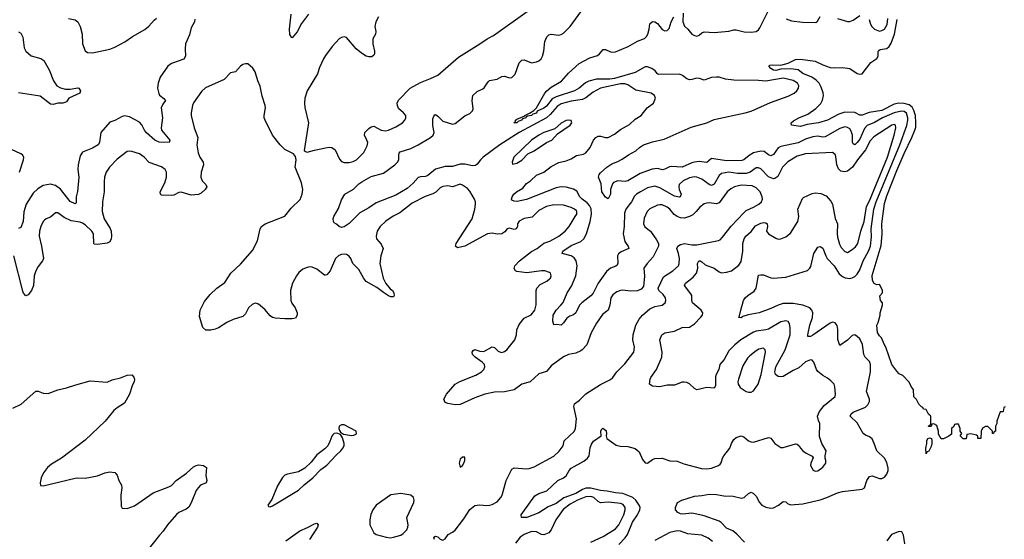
# Model space of a CAD drawing. Header units: inches. Extents: x 1603819 to 1745079, y 385938 to 533966.
# Tile 103 of 256: x 1637520 to 1645503, y 432912 to 437126. Entities that reach past the tile are written whole.
import ezdxf

# ---------------------------------------------------------------- set-up
doc = ezdxf.new("R2010")
doc.units = ezdxf.units.IN
doc.header["$MEASUREMENT"] = 0
doc.layers.add('B6433', color=7, linetype='Continuous')
doc.layers.add('B6443', color=7, linetype='Continuous')

msp = doc.modelspace()

# ---------------------------------------------------------------- linework, layer by layer
at = {"layer": 'B6433', "color": 5}
for points, elevation in [([(1638940.3, 437130), (1638936.4, 437110), (1638910, 437061.2), (1638895.6, 437004.4), (1638864.2, 436930), (1638860.4, 436890), (1638864.9, 436830), (1638850, 436806.6), (1638750.2, 436769.8), (1638720.5, 436750), (1638659, 436661), (1638641.3, 436610), (1638638.4, 436570), (1638646.7, 436526.7), (1638654.2, 436514.2), (1638688.1, 436488.1), (1638702.8, 436470), (1638679.2, 436440.8), (1638667.6, 436410), (1638676.5, 436330), (1638667.2, 436250), (1638670.3, 436230.3), (1638736.3, 436150), (1638731.3, 436130), (1638650, 436134), (1638616.9, 436150), (1638547.5, 436207.5), (1638530.7, 436230), (1638510, 436272.6), (1638490, 436296.4), (1638410, 436338), (1638370, 436345.7), (1638350, 436341.1), (1638291.8, 436308.2), (1638250, 436295.1), (1638177.7, 436210), (1638166.5, 436130), (1638156.4, 436110), (1638110, 436083.1), (1638030, 436051.6), (1638010, 436020.9), (1637992.7, 435950), (1637991.9, 435910), (1637999, 435850), (1637987.7, 435732.3), (1637978.8, 435690), (1637978.5, 435641.5), (1637970, 435632), (1637930, 435651.6), (1637850, 435751.3), (1637810, 435782), (1637770, 435792.8), (1637710, 435782.2), (1637665.7, 435754.3), (1637630, 435719.7), (1637573.4, 435630), (1637552.8, 435567.2), (1637547.8, 435490), (1637530, 435441.3), (1637510, 435433.6)], 360), ([(1637915.6, 437135.6), (1637970, 437125.3), (1637990.3, 437110), (1638011.5, 437070), (1638027.7, 437010), (1638030.3, 436930.3), (1638050, 436874.8), (1638070, 436859.1), (1638110, 436857.1), (1638250, 436886.7), (1638290, 436902.4), (1638373.7, 436946.3), (1638435.1, 436990), (1638533.8, 437046.2), (1638566.9, 437073.1), (1638610, 437122), (1638630, 437138)], 360), ([(1639862.3, 437170), (1639805.7, 437094.3), (1639770, 437026.6), (1639730, 436978), (1639723.1, 436983.1), (1639710, 437006), (1639708.2, 437048.2), (1639721.7, 437170)], 360), ([(1637510, 437026.7), (1637530, 437018), (1637544.2, 436984.2), (1637556.7, 436896.7), (1637570, 436870.5), (1637612, 436832.1), (1637692, 436812.1), (1637714.9, 436794.9), (1637759.4, 436719.4), (1637794, 436630), (1637821.1, 436590), (1637850, 436572.6), (1637890, 436563.9), (1637930, 436561.5), (1637990, 436573), (1637999.1, 436570), (1638012.7, 436550), (1638006.8, 436530), (1637918.8, 436490), (1637898.8, 436461.2), (1637886.8, 436453.2), (1637870, 436448), (1637830, 436449), (1637790, 436438), (1637770, 436440.9), (1637686, 436506), (1637510, 436533)], 340), ([(1640000, 436834.9), (1639982.6, 436810), (1639950, 436739.3), (1639933.6, 436686.4), (1639850.2, 436550), (1639831.7, 436490), (1639828.9, 436450), (1639832.7, 436412.7), (1639860.3, 436290), (1639826.4, 436066.4), (1639836, 436056), (1639851, 436051), (1639911.1, 436068.9), (1640000, 436087)], 380), ([(1640000, 435054.9), (1639990, 435053.6), (1639930, 435102), (1639890, 435120.3), (1639870, 435120.8), (1639850, 435117.8), (1639816.8, 435103.2), (1639784.4, 435075.6), (1639763.6, 435050), (1639731.7, 434990), (1639716.5, 434930), (1639718.3, 434850), (1639726.5, 434826.5), (1639753.7, 434790), (1639768.8, 434750), (1639770, 434728.7), (1639755.4, 434704.6), (1639730, 434700.5), (1639670, 434701.3), (1639590, 434705.6), (1639570, 434711.6), (1639550, 434725.1), (1639510, 434774), (1639470, 434809.6), (1639450, 434822), (1639430, 434826.6), (1639403.9, 434816.1), (1639374.8, 434790), (1639350, 434742), (1639330, 434719), (1639250, 434696), (1639198, 434670), (1639132.4, 434627.6), (1639104.4, 434615.6), (1639070, 434607.6), (1639029.6, 434609.6), (1639004, 434630), (1638978.9, 434718.9), (1638983.6, 434770), (1639018.9, 434841.1), (1639063.5, 434896.5), (1639119.5, 434950), (1639184.4, 434995.6), (1639231.2, 435070), (1639310, 435144.2), (1639407, 435253), (1639448.2, 435331.8), (1639469.7, 435430.3), (1639479.5, 435450), (1639509.2, 435470), (1639670, 435533.4), (1639722.2, 435597.8), (1639793.2, 435666.8), (1639811.1, 435710), (1639814.3, 435750), (1639803.7, 435803.7), (1639754, 435930), (1639761.2, 435990), (1639757.2, 436017.2), (1639739.5, 436039.5), (1639670, 436073.6), (1639631.8, 436110), (1639569.7, 436189.7), (1639509.6, 436310), (1639502.4, 436330), (1639501.6, 436350), (1639511.6, 436410), (1639509.6, 436430), (1639486.6, 436506.6), (1639470, 436588), (1639449.4, 436630), (1639430, 436702), (1639410, 436734), (1639370, 436768.7), (1639350, 436768.7), (1639330, 436762), (1639310, 436748.7), (1639270, 436704), (1639230, 436694), (1639178, 436642), (1639026.4, 436573.6), (1638995.1, 436544.9), (1638929.5, 436450.5), (1638921, 436430), (1638910.2, 436370), (1638911.3, 436350), (1638935.2, 436250), (1638963.2, 436170), (1638957, 436110), (1638965.9, 436045.9), (1638980.2, 436010), (1639007.9, 435970), (1639010.2, 435950), (1638991.2, 435890), (1638989.4, 435849.4), (1639000.5, 435820.5), (1639028.2, 435790), (1639036.3, 435770), (1639023.8, 435750), (1638990, 435718.3), (1638970, 435707.7), (1638910, 435704), (1638830, 435727.4), (1638810, 435724.7), (1638770, 435703.8), (1638750, 435699.3), (1638670, 435703), (1638662.4, 435710), (1638659.2, 435730), (1638697.7, 435802.3), (1638710.7, 435850), (1638709.8, 435889.8), (1638699.8, 435910), (1638670, 435932.9), (1638570, 435967.8), (1638530, 436012.2), (1638490, 436037.2), (1638430, 436057.2), (1638410, 436061), (1638390, 436057.2), (1638310, 435995.6), (1638247.6, 435930), (1638220.2, 435890), (1638207.9, 435850), (1638203.9, 435810), (1638206, 435730), (1638191.3, 435650), (1638188.6, 435570), (1638206, 435510), (1638252.4, 435432.5), (1638261.2, 435410), (1638265.5, 435370), (1638262.3, 435350), (1638250, 435323.5), (1638230, 435313.5), (1638150, 435302.5), (1638124.8, 435304.8), (1638121.3, 435310), (1638117.5, 435390), (1638105.5, 435410), (1638050, 435463.4), (1638030, 435477), (1638010, 435483.4), (1637936.2, 435496.2), (1637881.4, 435521.4), (1637830, 435558.9), (1637810, 435560.7), (1637770, 435523.5), (1637734, 435510), (1637720.2, 435499.8), (1637710, 435489.4), (1637690.3, 435450), (1637679.6, 435410), (1637677.7, 435370), (1637697.7, 435290), (1637713.1, 435190), (1637704.9, 435170), (1637670, 435124.7), (1637650, 435089.4), (1637638.5, 435050), (1637631.3, 434970), (1637616.1, 434930), (1637590, 434893.7), (1637570, 434887.4), (1637550, 434909.6), (1637544.2, 434924.2), (1637473, 435210)], 380), ([(1637519.7, 435890), (1637551.1, 435990), (1637552.6, 436010), (1637542, 436030), (1637530, 436039.6), (1637453.1, 436073.1)], 360), ([(1637464.9, 433975.1), (1637531.2, 434008.8), (1637650, 434112.7), (1637670, 434113), (1637710, 434097.1), (1637750, 434095.8), (1637830, 434125.3), (1637900.6, 434139.4), (1637974.3, 434165.7), (1638090, 434198.4), (1638230, 434187.3), (1638270, 434206.8), (1638337.5, 434222.5), (1638390, 434244), (1638430, 434244.7), (1638446.4, 434226.4), (1638450.5, 434210.5), (1638446.8, 434190), (1638434.6, 434165.4), (1638410.4, 434090), (1638370, 434017.2), (1638310, 433978.4), (1638283.8, 433956.2), (1638212.4, 433870), (1638050, 433716.3), (1637857.6, 433570), (1637778.8, 433521.2), (1637745.6, 433494.4), (1637713.1, 433450), (1637695.3, 433410), (1637684.9, 433370), (1637688.9, 433348.9), (1637710, 433344.6), (1637970, 433407), (1637990.4, 433410.4), (1638051.6, 433408.4), (1638150, 433427.3), (1638210, 433450.6), (1638250, 433458.8), (1638290, 433454.8), (1638310, 433432), (1638324, 433390), (1638344, 433350), (1638347.3, 433330), (1638339.1, 433270), (1638341.4, 433181.4), (1638350, 433166), (1638390, 433160.7), (1638450, 433183.8), (1638602.7, 433290), (1638730, 433336.9), (1638750, 433348.9), (1638789.8, 433390.2), (1638872.7, 433447.3), (1638930, 433499.1), (1638950, 433510.7), (1638970, 433516.3), (1639010, 433510.5), (1639033.2, 433493.2), (1639030.4, 433430), (1639037.6, 433390), (1639030.6, 433370), (1638986, 433350), (1638966.4, 433330), (1638951.5, 433308.4), (1638910, 433209.3), (1638890, 433174), (1638870, 433156.3), (1638810, 433129.7), (1638790, 433112.2), (1638717.2, 433030), (1638682.3, 432977.7), (1638652.8, 432947.1), (1638550, 432814.7)], 380), ([(1640000, 433652.4), (1639993.9, 433646.1), (1639930, 433596.3), (1639883.1, 433536.9), (1639832, 433487.9), (1639779.5, 433460.5), (1639690, 433441.5), (1639668.6, 433431.4), (1639650, 433413.3), (1639610, 433344.5), (1639564.5, 433235.5), (1639530.8, 433190), (1639538, 433178), (1639550, 433176.3), (1639570, 433184.6), (1639779.1, 433310), (1639825.8, 433354.2), (1639896.4, 433410), (1639960.5, 433479.5), (1640000, 433505.8)], 420), ([(1639679, 432901), (1639790, 432981.6), (1639852.7, 433007.3), (1639910, 433038), (1639930, 433042), (1639939.3, 433030), (1639933.4, 433010), (1639868.9, 432910)], 380)]:
    msp.add_lwpolyline(points, dxfattribs=dict(at, elevation=elevation))
at = {"layer": 'B6443', "color": 5}
for points, elevation in [([(1640000, 436087), (1640030, 436093.1), (1640050, 436090.3), (1640077, 436070), (1640113.8, 435993.8), (1640130, 435976.4), (1640150, 435967.4), (1640190, 435967.8), (1640223.6, 435976.4), (1640250, 435990.3), (1640311.1, 436050), (1640336.5, 436103.5), (1640341.4, 436130), (1640335.6, 436150), (1640314.3, 436190), (1640316.9, 436210), (1640350, 436243.1), (1640370, 436257.1), (1640390, 436263), (1640450, 436228.9), (1640485.7, 436225.7), (1640509, 436230), (1640570, 436256.5), (1640622.9, 436290), (1640642.4, 436310), (1640651.2, 436330), (1640649.4, 436350), (1640632.7, 436370), (1640590, 436405.2), (1640582, 436430), (1640581.6, 436450), (1640590, 436473), (1640686, 436570), (1640770, 436617.4), (1640851.6, 436648.4), (1640910, 436677), (1641076.6, 436823.4), (1641250.6, 436929.4), (1641310, 436971.1), (1641362, 436998), (1641653, 437207)], 380), ([(1640428.9, 437150), (1640407.9, 437110), (1640399.6, 437070), (1640407, 437030), (1640403.7, 437010), (1640383.2, 436970), (1640384, 436930), (1640397, 436870), (1640396.4, 436850), (1640390, 436837.2), (1640374.3, 436825.7), (1640350, 436825.7), (1640330, 436831.1), (1640290, 436854.7), (1640248.2, 436890), (1640170, 436982), (1640150, 436987), (1640130, 436982.9), (1640110, 436972), (1640052.4, 436910), (1640000, 436834.9)], 380), ([(1642378.4, 432870), (1642430, 432923.2), (1642448.9, 432951.1), (1642487.1, 433050), (1642530, 433110.2), (1642548.1, 433150), (1642549.3, 433170), (1642543, 433190), (1642515.7, 433230), (1642490, 433251.4), (1642410, 433282.7), (1642350, 433289.5), (1642283.8, 433303.8), (1642230, 433308), (1642150, 433326.1), (1642110, 433325.8), (1642084, 433316), (1642030, 433285), (1641931.9, 433248.1), (1641870, 433203.6), (1641805.3, 433174.7), (1641730, 433126.9), (1641631.3, 433090), (1641588.7, 433090), (1641586, 433110), (1641598, 433130), (1641695.9, 433264.1), (1641730, 433283.6), (1641794.1, 433305.9), (1641882.4, 433390), (1641928.1, 433411.9), (1641950, 433427.8), (1641973.5, 433470), (1641990, 433490.2), (1642094, 433546), (1642124.5, 433570), (1642137.1, 433590), (1642146, 433654), (1642155.9, 433684.1), (1642172.5, 433707.5), (1642233.2, 433750), (1642232, 433790), (1642236.6, 433803.4), (1642247.1, 433812.9), (1642270, 433798.4), (1642275.2, 433790), (1642278, 433770), (1642274.4, 433750), (1642280.5, 433730), (1642356.5, 433676.5), (1642387.9, 433667.9), (1642450, 433663.9), (1642510, 433649), (1642542.7, 433622.7), (1642570, 433559.1), (1642592, 433532), (1642610, 433530.3), (1642650, 433559.5), (1642670, 433568.5), (1642730, 433570.4), (1642790, 433548.4), (1642850, 433546), (1642903.9, 433523.9), (1643047.1, 433487.1), (1643090, 433482.8), (1643130, 433489), (1643186, 433510), (1643199.1, 433520.9), (1643208.1, 433531.9), (1643218.9, 433570), (1643229.7, 433590), (1643277.7, 433650), (1643291.3, 433690), (1643310, 433722), (1643330, 433737.1), (1643370, 433751), (1643390, 433744.4), (1643430, 433711.7), (1643450, 433702.8), (1643470, 433700.3), (1643590, 433736.5), (1643610, 433732.7), (1643641.6, 433690), (1643690, 433658), (1643710, 433655.5), (1643810, 433687.7), (1643823.4, 433683.4), (1643840.7, 433670), (1643850.5, 433650.5), (1643870, 433631), (1643896, 433610), (1643945.2, 433585.2), (1643953.2, 433573.2), (1643933.7, 433530), (1643930.4, 433510), (1643953.9, 433473.9), (1643970, 433464.6), (1643990, 433466.7), (1644030, 433496), (1644055.1, 433530), (1644056.3, 433550), (1644049.5, 433570), (1644049.3, 433590), (1644058, 433630), (1644022.7, 433690), (1644005.4, 433745.4), (1644008, 433850), (1643995.4, 433875.4), (1643987.3, 433910), (1644004.8, 433950), (1644043, 433997), (1644131.6, 434070), (1644135.1, 434090), (1644129.6, 434150), (1644122, 434170), (1644097, 434197), (1644070, 434218.7), (1644030, 434239.6), (1643992.1, 434272.1), (1643980.5, 434290), (1643958.4, 434350), (1643945.1, 434365.1), (1643930, 434367.6), (1643890, 434350.9), (1643836.6, 434303.4), (1643790, 434282), (1643710, 434232.6), (1643690, 434228.7), (1643670, 434232.2), (1643648.3, 434248.3), (1643641.6, 434270), (1643649.9, 434310), (1643727.1, 434450), (1643766.6, 434570), (1643767.7, 434630), (1643760.9, 434660.9), (1643750, 434677.2), (1643730, 434682.9), (1643690, 434675.8), (1643590, 434617.1), (1643570, 434610.5), (1643490, 434599.9), (1643470, 434592.5), (1643366.9, 434530), (1643318, 434490), (1643270, 434439.7), (1643230.1, 434369.9), (1643197.3, 434330), (1643189.2, 434290), (1643167.3, 434250), (1643162, 434230), (1643162.4, 434157.6), (1643150, 434138), (1643090, 434142), (1643010, 434124.4), (1642990, 434135.1), (1642950, 434172.8), (1642930, 434182.6), (1642906.7, 434186.7), (1642890, 434186.9), (1642830, 434161.5), (1642770, 434161.8), (1642710, 434147.7), (1642650, 434153), (1642626.3, 434170), (1642631.5, 434210), (1642636.3, 434223.7), (1642682.3, 434290), (1642726, 434390), (1642729.8, 434430), (1642709.7, 434530), (1642727, 434570), (1642750, 434586), (1642830, 434601.3), (1642890, 434628.7), (1642950, 434632.8), (1642990, 434660.9), (1643040.5, 434710), (1643054.7, 434730), (1643057.6, 434750), (1643044.7, 434770), (1642974.3, 434830), (1642968.9, 434850), (1642968, 434890), (1642962.4, 434902.4), (1642909.7, 434970), (1642916.9, 434990), (1642981.4, 435038.6), (1643008.1, 435070), (1643017.8, 435110), (1643015.1, 435150), (1643026, 435170), (1643036, 435170), (1643050, 435162), (1643078.2, 435138.2), (1643151.1, 435111.1), (1643190, 435082.4), (1643210, 435074.4), (1643250, 435078.4), (1643290, 435090.4), (1643350, 435134.9), (1643370, 435164.9), (1643382.4, 435250), (1643382.9, 435310), (1643393.3, 435350), (1643405.7, 435370), (1643450.7, 435409.3), (1643485.8, 435454.2), (1643530, 435477), (1643550, 435481.7), (1643570, 435478.2), (1643580.7, 435470), (1643583.8, 435450), (1643574.9, 435410), (1643590.2, 435390.2), (1643650, 435353), (1643670, 435346), (1643691.5, 435348.5), (1643730, 435364.9), (1643770, 435394.8), (1643829.6, 435490), (1643838, 435530), (1643829.8, 435590), (1643865.3, 435674.7), (1643875.1, 435684.9), (1643943.5, 435716.5), (1643970, 435721.8), (1644015.6, 435715.6), (1644057.4, 435697.4), (1644094.9, 435654.9), (1644110, 435630.4), (1644130, 435514.8), (1644150.9, 435470), (1644146.6, 435393.4), (1644150, 435363), (1644165.2, 435305.2), (1644179.6, 435279.6), (1644210, 435247), (1644230, 435238.7), (1644270, 435261.1), (1644296.2, 435283.8), (1644315.3, 435310), (1644339.9, 435410), (1644366.8, 435490), (1644385.3, 435610), (1644410, 435656.6), (1644554.3, 436010), (1644608.4, 436190), (1644622.4, 436250), (1644619.6, 436270), (1644610, 436275.3), (1644590, 436269.8), (1644443.8, 436176.2), (1644416.2, 436143.8), (1644376.4, 436070), (1644312.1, 435990), (1644270.9, 435930), (1644230, 435897), (1644210, 435891.5), (1644177.7, 435897.7), (1644157.1, 435917.1), (1644146, 435950), (1644136.4, 436016.4), (1644130, 436032), (1644110, 436048.4), (1643890, 436039.4), (1643821.9, 436018.2), (1643746.3, 435973.7), (1643703.2, 435930), (1643665.9, 435854.1), (1643642.5, 435837.5), (1643630, 435835.3), (1643590, 435852.5), (1643530, 435917.3), (1643510, 435925.9), (1643490, 435925), (1643440.9, 435890), (1643410, 435879.5), (1643339.1, 435879.1), (1643270, 435889.1), (1643210, 435879.8), (1643190, 435863.5), (1643150, 435792), (1643130, 435781.2), (1643110, 435789), (1643050, 435833.5), (1643010, 435849.9), (1642990, 435852.4), (1642950, 435843), (1642899.8, 435820.2), (1642867.3, 435790), (1642862.7, 435770), (1642865.4, 435750), (1642881.5, 435710), (1642875.5, 435690), (1642870, 435687.6), (1642830, 435693.6), (1642710, 435762.4), (1642670, 435775.4), (1642610, 435762.6), (1642552.9, 435730), (1642520.2, 435710), (1642505, 435695), (1642480.6, 435650), (1642435, 435590), (1642422.9, 435557.1), (1642419.8, 435450), (1642411.8, 435390), (1642427, 435327), (1642441.8, 435301.8), (1642454.4, 435290), (1642458, 435270), (1642397.1, 435242.9), (1642373.4, 435226.6), (1642365.7, 435210), (1642368.8, 435151.2), (1642364.9, 435135.1), (1642353.9, 435126.1), (1642310, 435110.9), (1642276.5, 435083.5), (1642210.1, 434989.9), (1642170, 434908.7), (1642150, 434886), (1642078.4, 434830), (1642059.3, 434810), (1642030, 434749.6), (1642010, 434732.3), (1641979.1, 434720.9), (1641955.2, 434704.8), (1641930, 434668.7), (1641910, 434649.2), (1641874.7, 434654.7), (1641850, 434652.7), (1641841.7, 434681.7), (1641845.6, 434730), (1641868.9, 434771.1), (1641908.5, 434810), (1641926.1, 434833.9), (1641959.8, 434910), (1641994.7, 434965.3), (1642029.9, 435050), (1642039.1, 435130), (1642032.5, 435170), (1642015.9, 435195.9), (1641990, 435211.7), (1641919.3, 435230), (1641923.7, 435250), (1641990, 435295.5), (1642070, 435328.1), (1642093.4, 435350), (1642115, 435390), (1642145.3, 435490), (1642154.9, 435550), (1642151.9, 435591.9), (1642139.1, 435619.1), (1642121.4, 435641.4), (1642080.4, 435670), (1642060.3, 435690), (1642035.9, 435735.9), (1642010, 435752), (1641950, 435767.7), (1641910, 435769.3), (1641870, 435763.8), (1641630, 435668.9), (1641552.9, 435652.9), (1641530, 435653.2), (1641510, 435662), (1641506, 435670), (1641512.7, 435690), (1641526, 435710), (1641547.3, 435730), (1641599.3, 435760.8), (1641630, 435796.5), (1641661.1, 435818.9), (1641710, 435865.4), (1641770, 435890.2), (1641830, 435934.2), (1641890, 435968.3), (1641950, 435981.4), (1641990, 435998.8), (1642034.5, 436025.4), (1642090, 436035.3), (1642110, 436047.2), (1642145.3, 436090), (1642171.7, 436148.3), (1642190, 436170.2), (1642210, 436180.6), (1642230, 436182), (1642270, 436170.2), (1642290, 436170.2), (1642341.8, 436198.2), (1642390, 436235.8), (1642463.8, 436276.2), (1642510, 436319.3), (1642559.3, 436350), (1642607.9, 436412.1), (1642659, 436450), (1642674, 436490), (1642666, 436510), (1642639, 436530), (1642514.6, 436554.6), (1642450, 436598.1), (1642426.4, 436606.4), (1642390, 436607.2), (1642228.9, 436571.1), (1642170, 436539.4), (1642110, 436493.6), (1642081.9, 436478.1), (1641990, 436465.3), (1641910, 436443), (1641877.7, 436422.3), (1641821.6, 436358.4), (1641790, 436331.1), (1641568.7, 436211.3), (1641413.9, 436110), (1641277.3, 436010), (1641254.9, 435990), (1641230, 435955.4), (1641215.2, 435944.8), (1641190, 435940.9), (1641130, 435953.3), (1641090, 435954.9), (1641030, 435934.6), (1640970, 435935.6), (1640890, 435913.2), (1640830, 435862.8), (1640810, 435854.4), (1640770, 435852.9), (1640750, 435845.7), (1640710, 435800.9), (1640662.1, 435757.9), (1640570, 435702.8), (1640410, 435640.4), (1640350, 435599.8), (1640278.9, 435561.1), (1640190, 435472), (1640150, 435446.6), (1640130, 435441.2), (1640110, 435448), (1640088.9, 435468.9), (1640070, 435478), (1640064, 435490), (1640061.2, 435510), (1640066.6, 435530), (1640104.9, 435595.1), (1640130, 435664), (1640155.1, 435710), (1640227.2, 435752.9), (1640270, 435794.4), (1640293, 435810), (1640370, 435853.4), (1640470, 435881.8), (1640561.5, 435950), (1640581.8, 435970), (1640592.7, 435990), (1640593.5, 436030), (1640596.4, 436043.6), (1640605, 436055), (1640690, 436082.2), (1640751.3, 436110), (1640849.5, 436170), (1640871.6, 436190), (1640878.9, 436210), (1640868.2, 436268.2), (1640870, 436322), (1640876.4, 436343.6), (1640885.5, 436354.5), (1640890, 436356.5), (1640910, 436343.7), (1640950, 436302), (1641030, 436279.5), (1641050, 436283), (1641130, 436345.5), (1641170, 436366), (1641192.2, 436387.8), (1641196.4, 436403.6), (1641187.3, 436470), (1641194.3, 436510), (1641230, 436543.7), (1641275.3, 436564.7), (1641285.8, 436574.2), (1641317.6, 436622.4), (1641330, 436631.7), (1641390, 436644.2), (1641430, 436666.4), (1641450, 436668), (1641490, 436653.4), (1641510, 436657.3), (1641535.8, 436684.2), (1641570, 436777.3), (1641590, 436798), (1641610, 436800.4), (1641670, 436775.3), (1641710, 436783.1), (1641730, 436792.2), (1641747.8, 436810), (1641758.9, 436830), (1641769.7, 436870), (1641776.3, 436950), (1641793.4, 436986.6), (1641810, 437004.4), (1641830, 437008.7), (1641890, 437001.3), (1641910, 437005.5), (1641930, 437017.4), (1641983.1, 437070), (1642070, 437190.4)], 360), ([(1643397, 432890), (1643334.1, 432954.1), (1643300.7, 432980.7), (1643250, 433003.5), (1643207.6, 433047.6), (1643190, 433058.7), (1643070, 433102.2), (1643010, 433117.2), (1642970, 433123.5), (1642895.1, 433115.1), (1642878, 433118), (1642855.3, 433130), (1642838, 433150), (1642838, 433170), (1642853.2, 433210), (1642889.2, 433230), (1642990, 433263.2), (1643050, 433266.9), (1643110, 433279.2), (1643170, 433276.9), (1643230, 433264.7), (1643303.4, 433263.4), (1643373, 433247), (1643392.3, 433250), (1643430, 433283), (1643450, 433293.4), (1643470, 433284.9), (1643490, 433263), (1643518.7, 433210), (1643535.5, 433190), (1643570, 433172.4), (1643610, 433164.4), (1643630, 433168.5), (1643671.7, 433188.3), (1643710, 433218.8), (1643730, 433216), (1643743.6, 433203.6), (1643770, 433192.4), (1643870, 433199.5), (1644008.6, 433231.4), (1644064, 433250), (1644150, 433288.7), (1644190, 433300.3), (1644350, 433317.6), (1644370, 433330.7), (1644388, 433390), (1644410, 433422), (1644430, 433426.2), (1644490, 433405.8), (1644510, 433405.8), (1644530, 433416.5), (1644550, 433440.9), (1644560.8, 433470), (1644562, 433490), (1644550, 433534.7), (1644532.2, 433570), (1644469.5, 433629.6), (1644448.8, 433690), (1644430, 433726.6), (1644410, 433742.5), (1644376.5, 433756.5), (1644357.4, 433770), (1644310, 433855.6), (1644252.3, 433910), (1644260.9, 433930), (1644278, 433942), (1644377.3, 433982.7), (1644397, 434003), (1644408.9, 434030), (1644409, 434050), (1644385, 434110), (1644416.7, 434270), (1644418.5, 434330), (1644410, 434355.3), (1644375.1, 434390), (1644362.6, 434410), (1644351.9, 434491.9), (1644330, 434536.9), (1644310, 434557.4), (1644290, 434569.7), (1644270, 434564.4), (1644230, 434526.2), (1644170, 434484), (1644153.9, 434533.9), (1644152.6, 434612.6), (1644147.1, 434647.1), (1644130, 434668.2), (1644110, 434672.4), (1644090, 434666), (1643950, 434568.7), (1643930, 434558), (1643910, 434558), (1643908.7, 434570), (1643925.7, 434650), (1643946.8, 434710), (1643948.9, 434750), (1643942.4, 434770), (1643925.1, 434790), (1643870.4, 434810.4), (1643790, 434823.6), (1643710, 434823.2), (1643669, 434811), (1643610, 434782.8), (1643514.8, 434750), (1643426.2, 434733.8), (1643382, 434718), (1643368.9, 434708.9), (1643349.2, 434710), (1643356.4, 434723.6), (1643365.2, 434770), (1643389.4, 434850), (1643402, 434870), (1643422.9, 434890), (1643474.3, 434925.7), (1643491.7, 434948.3), (1643510, 435054), (1643530, 435058), (1643550, 435055.8), (1643610, 435031.5), (1643629.2, 435029.2), (1643730, 435038.5), (1643907.1, 435092.9), (1643926.3, 435110), (1643934.5, 435125.5), (1643959.2, 435230), (1643990, 435281.3), (1644010, 435286.4), (1644030, 435272.7), (1644054.4, 435210), (1644066.8, 435190), (1644122.8, 435130), (1644164.2, 435064.2), (1644190, 435042.8), (1644213, 435033), (1644250, 435028.1), (1644270, 435032), (1644290, 435042.9), (1644310, 435061.6), (1644330, 435096.5), (1644357, 435170), (1644401.2, 435250), (1644417.1, 435290), (1644426, 435366), (1644424.3, 435430), (1644444.8, 435590), (1644463.9, 435650), (1644655, 436110), (1644713.1, 436266.9), (1644721.7, 436310), (1644721.1, 436330), (1644709, 436369), (1644690, 436382.4), (1644670, 436384.9), (1644610, 436371.9), (1644514.4, 436330), (1644450, 436291.8), (1644391.9, 436268.1), (1644370, 436244.5), (1644330, 436157.3), (1644310, 436129.9), (1644290, 436111.8), (1644278, 436118), (1644270.6, 436130.6), (1644272.4, 436190), (1644262.1, 436222.1), (1644250, 436240.7), (1644232.4, 436252.4), (1644210, 436256), (1644170, 436243.2), (1644050, 436177.3), (1644030, 436173.8), (1643990, 436180.7), (1643950, 436176.2), (1643890, 436156.7), (1643831.9, 436128.1), (1643690, 436099), (1643670, 436087.1), (1643630, 436031.7), (1643610, 436022.2), (1643590, 436029.8), (1643556.4, 436056.4), (1643530, 436060.7), (1643470, 436046.6), (1643434.1, 436025.9), (1643390, 435989), (1643375, 435985), (1643250, 435982), (1643130, 436001), (1643090, 435967.7), (1643030, 435976.8), (1642990.6, 435970.6), (1642970, 435966.2), (1642890, 435929.9), (1642804.9, 435935.1), (1642787.1, 435932.9), (1642750, 435913.8), (1642730.2, 435909.8), (1642690, 435918.7), (1642647, 435913), (1642550, 435879), (1642450, 435818.5), (1642430, 435814), (1642370, 435818.4), (1642334, 435806), (1642325.4, 435794.6), (1642310.3, 435750), (1642308.5, 435710), (1642290, 435674.5), (1642270, 435687), (1642240.5, 435730), (1642234.5, 435794.5), (1642212, 435850), (1642217, 435870), (1642230, 435884.9), (1642280.9, 435930), (1642321.8, 435958.2), (1642370, 435975.8), (1642404.8, 435995.2), (1642454.5, 436030), (1642516.2, 436063.8), (1642544.4, 436090), (1642576.2, 436110), (1642650, 436134.3), (1642743.8, 436156.2), (1642965, 436255), (1643090, 436289), (1643150, 436315.8), (1643402, 436370), (1643450, 436384.9), (1643606.3, 436453.7), (1643750, 436505), (1643798.4, 436530), (1643821.6, 436550), (1643835.1, 436570), (1643836.9, 436590), (1643826, 436610), (1643790, 436633.4), (1643710.7, 436650.7), (1643570, 436627.6), (1643510, 436632.8), (1643310, 436636.8), (1643243.5, 436643.5), (1643190, 436659.5), (1643170, 436661), (1643130, 436656.8), (1643070, 436635.5), (1643030.4, 436650.4), (1643010, 436652.3), (1642970, 436639.8), (1642950, 436639.4), (1642930, 436646.6), (1642893.5, 436673.5), (1642870, 436683.6), (1642702.4, 436682.4), (1642690, 436686.2), (1642672.9, 436710), (1642645.6, 436730), (1642610, 436743.4), (1642590, 436743), (1642510, 436698), (1642341.7, 436650), (1642303.3, 436643.3), (1642196.3, 436643.7), (1642132.9, 436627.1), (1642107, 436613), (1642055.6, 436570), (1642018.9, 436550), (1641870, 436501.7), (1641836.3, 436483.7), (1641790, 436425.7), (1641770, 436409.8), (1641715.8, 436384.2), (1641710, 436368.9), (1641679.1, 436360.9), (1641670.5, 436350), (1641636.7, 436343.3), (1641623.5, 436336.5), (1641622.8, 436330), (1641596.7, 436323.3), (1641587.3, 436310), (1641560.5, 436299.5), (1641550.5, 436290), (1641526.6, 436290), (1641538.9, 436301.1), (1641539.5, 436310), (1641550, 436320.5), (1641614.6, 436345.4), (1641614, 436350), (1641652.9, 436367.1), (1641688.7, 436390), (1641709.3, 436410.7), (1641776.4, 436530), (1641792.6, 436550), (1641830, 436578.4), (1641913.4, 436626.6), (1641970, 436692), (1642056.4, 436770), (1642143.2, 436816.8), (1642203.2, 436836.8), (1642221, 436850), (1642250, 436885.7), (1642270, 436884.7), (1642310, 436866), (1642330, 436861.8), (1642350, 436864.3), (1642451.8, 436908.2), (1642530, 436951.1), (1642585.8, 436974.2), (1642602.3, 436990), (1642613.6, 437010), (1642624.2, 437050), (1642628.5, 437091.5), (1642650, 437110.5), (1642670, 437107.7), (1642690, 437094), (1642730, 437046.7), (1642750, 437037), (1642770, 437038.7), (1642786, 437054), (1642801.4, 437110), (1642823.5, 437150)], 340), ([(1642898.7, 437178.7), (1642896, 437110), (1642910, 437074.9), (1642938, 437050), (1642970, 437008.7), (1642990, 436997), (1643010, 436993.7), (1643030, 437000.5), (1643050, 437020.4), (1643070, 437026.7), (1643150, 437021.5), (1643270, 437033.6), (1643310, 437043.6), (1643330, 437043.6), (1643393.4, 437026.6), (1643450, 437023.6), (1643489.7, 437030.3), (1643510, 437044.4), (1643520.9, 437059.1), (1643586.6, 437190)], 340), ([(1643732.9, 437132.9), (1643777.2, 437117.2), (1643866, 437106), (1643975.6, 437104.4), (1643987, 437113), (1644010, 437152.7)], 340), ([(1644150, 437137), (1644230, 437112.2), (1644250, 437112.2), (1644277.8, 437122.2), (1644330, 437159.5)], 340), ([(1644408.1, 437128.1), (1644418, 437090), (1644429.1, 437070), (1644448.9, 437050), (1644490, 437034.2), (1644510, 437037.8), (1644530, 437050.2), (1644552.1, 437087.9), (1644557, 437137)], 340), ([(1645510, 433986), (1645498, 433982), (1645494, 433950), (1645490, 433946), (1645470, 433946), (1645442, 433870), (1645442, 433850), (1645432, 433830), (1645432, 433790), (1645418, 433782), (1645414, 433770), (1645406, 433770), (1645406, 433790), (1645370, 433826), (1645350, 433826), (1645325.4, 433814.6), (1645314, 433790), (1645311.6, 433728.4), (1645288.9, 433728.9), (1645287.3, 433747.3), (1645276.4, 433756.4), (1645230, 433768), (1645198, 433762), (1645192.7, 433727.3), (1645170, 433726), (1645146, 433750), (1645158, 433770), (1645146, 433790), (1645146, 433810), (1645130, 433846), (1645110, 433846), (1645098, 433842), (1645092.7, 433827.3), (1645074, 433810), (1645074, 433766), (1645051.6, 433748.4), (1645010, 433728), (1644990, 433726), (1644970, 433766), (1644968.7, 433790), (1644954.6, 433834.6), (1644930, 433848), (1644914, 433846), (1644910, 433826), (1644887.3, 433827.3), (1644890, 433834), (1644902, 433838), (1644906, 433850), (1644906, 433910), (1644887.3, 433927.3), (1644870, 433966), (1644847.3, 433967.3), (1644842, 433982), (1644830, 433986), (1644808.9, 434008.9), (1644790, 434046), (1644768.4, 434068.4), (1644767.3, 434127.3), (1644750, 434146), (1644730, 434186), (1644680.4, 434240.4), (1644650, 434255.3), (1644630, 434275.3), (1644589.5, 434330), (1644542.7, 434470), (1644530, 434489), (1644507.2, 434547.2), (1644490, 434561.2), (1644473.2, 434590), (1644469.2, 434650), (1644479, 434670), (1644495.3, 434730), (1644495.3, 434750), (1644515.3, 434810), (1644515.3, 434830), (1644499, 434850), (1644494.6, 434885.4), (1644515.3, 434910), (1644515.3, 434930), (1644494.6, 434974.6), (1644490, 434978), (1644470, 434975.3), (1644446.3, 434986.3), (1644433.2, 435010), (1644432.5, 435052.5), (1644504, 435296), (1644511.4, 435390), (1644510.6, 435470), (1644530, 435636.4), (1644550, 435698.9), (1644630, 435902), (1644690, 436039.7), (1644754.2, 436170), (1644777.3, 436230), (1644784.2, 436255.8), (1644786.2, 436290), (1644781.6, 436350), (1644770.4, 436390), (1644755.6, 436415.6), (1644730, 436434.4), (1644690, 436446.3), (1644647.8, 436447.8), (1644610, 436440.3), (1644510, 436389.3), (1644407.3, 436372.7), (1644350, 436352.8), (1644330, 436351), (1644290, 436374.5), (1644210, 436374.9), (1644161.4, 436358.6), (1644070, 436310.9), (1643996, 436290), (1643904.3, 436275.7), (1643850, 436260.3), (1643778, 436270), (1643774, 436290), (1643793.8, 436306.2), (1643837.2, 436330), (1643910, 436360.3), (1643974.4, 436405.6), (1644014, 436446), (1644027.7, 436472.3), (1644035.9, 436510), (1644033.7, 436533.7), (1644018.1, 436578.1), (1644001.7, 436610), (1643976.7, 436636.7), (1643941.2, 436661.2), (1643869.9, 436690), (1643830, 436719.5), (1643770, 436728.7), (1643690, 436724.6), (1643650, 436715.1), (1643630, 436716.2), (1643609.2, 436730), (1643594, 436750), (1643602.5, 436757.5), (1643619.5, 436760.5), (1643690, 436758), (1643750, 436774), (1643810, 436803.1), (1643850, 436806), (1643970, 436788.4), (1644030, 436759.6), (1644090, 436739.6), (1644124.7, 436735.3), (1644190, 436739.5), (1644250, 436730.4), (1644308.5, 436688.5), (1644330, 436683), (1644350, 436687.7), (1644420.2, 436779.8), (1644470, 436810.4), (1644478.8, 436830), (1644480.4, 436870), (1644484.1, 436875.9), (1644496.2, 436883.8), (1644550, 436892.3), (1644570, 436908.4), (1644584.7, 436935.3), (1644612.1, 437010), (1644633.3, 437126.7)], 320), ([(1640883, 432910), (1640878.4, 432930), (1640890, 432936.9), (1640910, 432932.8), (1640930, 432914.4), (1640950, 432906), (1640970, 432914.9), (1640995.1, 432950), (1641030, 432970.2), (1641050, 432987.6), (1641121.2, 433078.8), (1641170, 433154.4), (1641210, 433186.7), (1641247.6, 433192.4), (1641306, 433186), (1641330, 433188.5), (1641350, 433194.5), (1641390, 433216.9), (1641420.4, 433250), (1641432.1, 433270), (1641462.7, 433390), (1641510, 433481.7), (1641530, 433491.2), (1641630, 433483.6), (1641650, 433485.8), (1641690, 433499.7), (1641850, 433586.3), (1641894.1, 433625.9), (1641927.3, 433670), (1641934, 433710), (1642014.1, 433785.9), (1642025.1, 433810), (1642034.2, 433890), (1642011.5, 433988.5), (1642018.2, 434010), (1642058.5, 434041.5), (1642110, 434091.9), (1642230, 434167), (1642310, 434208), (1642330, 434225.5), (1642362.4, 434270), (1642425.8, 434334.2), (1642498.5, 434430), (1642503.5, 434470), (1642491.8, 434530), (1642493.7, 434570), (1642515, 434650), (1642541.4, 434698.6), (1642569.3, 434730.7), (1642630, 434781.2), (1642670, 434799.7), (1642729.8, 434810.2), (1642754.3, 434830), (1642759.7, 434850), (1642755.1, 434870), (1642737.9, 434897.9), (1642701.3, 434930), (1642695.1, 434950), (1642739.9, 435040.1), (1642816.4, 435090), (1642859.8, 435130), (1642866.3, 435150), (1642868.1, 435188.1), (1642861, 435230), (1642848.2, 435270), (1642855.5, 435290), (1642876.6, 435303.4), (1642910, 435311), (1642970, 435299.4), (1643010, 435299.8), (1643185.1, 435334.9), (1643198.2, 435341.8), (1643218.3, 435361.7), (1643287.4, 435452.6), (1643390, 435560.8), (1643410, 435577.6), (1643470, 435604.7), (1643512, 435630), (1643534, 435650), (1643542.4, 435670), (1643540.5, 435690), (1643523.1, 435730), (1643490, 435763.5), (1643458, 435778), (1643370, 435784.7), (1643315.8, 435770), (1643285, 435755), (1643255.6, 435730), (1643190, 435641.7), (1643170, 435632.2), (1643110, 435640.2), (1643090, 435639.4), (1643070, 435631.8), (1643033, 435607), (1643005.3, 435570), (1642976.6, 435543.4), (1642950, 435529), (1642910, 435517.1), (1642878.2, 435518.2), (1642849.2, 435529.2), (1642826.4, 435546.4), (1642790, 435588.9), (1642770, 435605), (1642730, 435623.4), (1642710, 435625.7), (1642690, 435621.8), (1642627.7, 435592.3), (1642607.3, 435570), (1642582.3, 435517.7), (1642578, 435470), (1642587.5, 435447.5), (1642632.9, 435410), (1642681.9, 435341.9), (1642698.3, 435310), (1642699.1, 435290), (1642657, 435203), (1642607.6, 435150), (1642580.9, 435110), (1642585.2, 435045.2), (1642577.4, 434962.6), (1642558.7, 434941.3), (1642530, 434928.1), (1642470, 434923.2), (1642410, 434932.7), (1642390, 434930.9), (1642361.1, 434918.9), (1642330, 434895.1), (1642313.1, 434870), (1642305.2, 434810), (1642290, 434771.6), (1642244.3, 434735.7), (1642195.4, 434664.6), (1642154.3, 434585.7), (1642118.2, 434490), (1642081.1, 434450), (1642070, 434439.7), (1642030, 434420.4), (1641969.7, 434409.7), (1641930, 434392.5), (1641830, 434319.8), (1641790, 434273.5), (1641730, 434255.3), (1641659.1, 434190), (1641590, 434169), (1641530, 434124.4), (1641450, 434107.5), (1641370, 434104.2), (1641290, 434088.7), (1641210, 434060.4), (1641090, 434004.4), (1641050, 434003.6), (1640990, 434013.2), (1640970, 434022), (1640959.3, 434050), (1640980.5, 434090), (1641049.2, 434170.8), (1641087.8, 434192.2), (1641216.9, 434243.1), (1641263.1, 434270), (1641282.4, 434290), (1641290.8, 434310), (1641288.5, 434330), (1641269.7, 434350), (1641212.8, 434390), (1641192.3, 434410), (1641189.3, 434430), (1641197.5, 434442.5), (1641210, 434451.4), (1641250, 434437.5), (1641283.5, 434436.5), (1641350, 434472), (1641370, 434468), (1641399, 434439), (1641418, 434430), (1641430, 434428.3), (1641450, 434434.7), (1641469.7, 434450), (1641535.3, 434530), (1641548.1, 434570), (1641549.9, 434610), (1641570, 434653), (1641610, 434705.3), (1641667.3, 434732.7), (1641695.3, 434770), (1641707.3, 434812.7), (1641706.4, 434930), (1641712.6, 434950), (1641740.5, 434979.5), (1641793.5, 435006.5), (1641816.1, 435023.9), (1641822.7, 435030), (1641829.4, 435050), (1641823.7, 435070), (1641816.2, 435076.2), (1641778, 435090), (1641750, 435089.8), (1641632.2, 435072.2), (1641550, 435084.4), (1641538.7, 435090), (1641528.7, 435108.7), (1641535.1, 435130), (1641571.1, 435170), (1641670, 435245.8), (1641716, 435270), (1641770, 435313), (1641816.9, 435330), (1641890, 435371.7), (1641941.8, 435410), (1641974.8, 435450), (1642024.5, 435530), (1642035.6, 435550), (1642038.2, 435570), (1642034.7, 435574.7), (1642018, 435590), (1641990, 435603.1), (1641930, 435621.8), (1641850, 435625.8), (1641790, 435610.8), (1641730, 435579.8), (1641674.6, 435525.4), (1641610, 435513.3), (1641570, 435493), (1641555, 435470), (1641554.8, 435450), (1641544.9, 435430), (1641530, 435424.3), (1641490, 435434.6), (1641473.4, 435430), (1641453.9, 435406.1), (1641430, 435389.3), (1641390, 435387.3), (1641350, 435394.5), (1641311.6, 435388.4), (1641130, 435288.7), (1641070, 435275.1), (1641052.7, 435290), (1641058.7, 435310), (1641188.2, 435510), (1641210.8, 435590.8), (1641216.1, 435630), (1641214.2, 435650), (1641208.5, 435670), (1641170, 435735.6), (1641150, 435756.9), (1641110, 435784.2), (1641090, 435791.3), (1641030, 435771.6), (1640990, 435778.3), (1640950, 435773.7), (1640930, 435762.5), (1640892.6, 435727.4), (1640870, 435712.8), (1640808.5, 435691.5), (1640702.4, 435637.6), (1640601.2, 435558.8), (1640548.5, 435531.5), (1640487.8, 435492.2), (1640441.6, 435450), (1640418.4, 435410), (1640409.2, 435370), (1640413.1, 435350), (1640450, 435306.7), (1640465.8, 435270), (1640449.2, 435210), (1640441, 435150), (1640465.5, 435030), (1640487.5, 434987.5), (1640523.7, 434943.7), (1640542, 434930), (1640553.4, 434910), (1640556.3, 434890), (1640550, 434879), (1640530, 434879.5), (1640510, 434888), (1640470, 434912.4), (1640415.4, 434955.4), (1640330, 435003.1), (1640310, 435028.3), (1640270, 435099.3), (1640219.8, 435150), (1640203.5, 435190), (1640190, 435209.7), (1640170, 435221.2), (1640150, 435225.3), (1640130, 435222.5), (1640106.4, 435213.6), (1640080.9, 435190), (1640038.3, 435090), (1640010, 435056.2), (1640000, 435054.9)], 380), ([(1640000, 433505.8), (1640010, 433512.4), (1640084.8, 433595.2), (1640124.7, 433630), (1640141.1, 433650), (1640149.7, 433670), (1640149.7, 433690), (1640135.8, 433735.8), (1640122, 433762), (1640090, 433774), (1640070, 433769.4), (1640059.5, 433760.5), (1640050, 433749), (1640035.3, 433704.7), (1640017.3, 433670), (1640000, 433652.4)], 420), ([(1642150, 432890.2), (1642250, 432936), (1642350, 432998.2), (1642376.3, 433030), (1642416.9, 433110), (1642428.5, 433150), (1642428.4, 433170), (1642413.3, 433193.3), (1642390, 433203.6), (1642370, 433206.3), (1642290, 433212.1), (1642230, 433208.1), (1642210, 433217.5), (1642173.7, 433250), (1642150, 433258.5), (1642110, 433256.7), (1642041.2, 433230), (1641982, 433198), (1641926.9, 433153.1), (1641866.5, 433070), (1641829.2, 432990), (1641810, 432965.8), (1641770, 432948.1), (1641750, 432951.6), (1641710, 432972.1), (1641670, 432974.2), (1641608.8, 432950), (1641577.3, 432930), (1641539.4, 432880.6)], 380), ([(1643135.6, 432895.6), (1643100.6, 432920.6), (1643050, 432944.5), (1642935.8, 432955.8), (1642877.7, 432977.7), (1642850, 432979.9), (1642790, 432967.9), (1642670, 432901.4)], 360), ([(1644696.7, 432876.7), (1644686.3, 432946.3), (1644672.7, 432972.7), (1644650, 432976.1), (1644589, 432950), (1644550, 432900.9)], 340)]:
    msp.add_lwpolyline(points, dxfattribs=dict(at, elevation=elevation))
for points, elevation in [([(1641970, 436312), (1641950, 436309.3), (1641910, 436286.6), (1641859.6, 436240.4), (1641770.7, 436210), (1641730, 436190.8), (1641670.4, 436150), (1641526, 436010), (1641511.6, 435971.6), (1641514, 435954), (1641550, 435963), (1641590, 435986.4), (1641640.9, 436039.1), (1641690, 436063.1), (1641790, 436128.9), (1641834, 436150), (1641878.9, 436201.1), (1641982.7, 436270), (1641996, 436290), (1641990, 436308)], 380), ([(1643550, 434462.2), (1643513.2, 434453.2), (1643490, 434439.8), (1643439.1, 434400.9), (1643419.8, 434380.2), (1643382.2, 434317.8), (1643346.9, 434210), (1643341.9, 434190), (1643344, 434170), (1643362, 434142), (1643410, 434112.2), (1643430, 434104.9), (1643450, 434104.4), (1643470, 434116.3), (1643506.9, 434170), (1643531.5, 434250), (1643566, 434430), (1643564, 434450)], 380), ([(1640130, 433840.9), (1640111, 433830), (1640106.8, 433810), (1640113.7, 433793.7), (1640120.7, 433780.7), (1640144.5, 433764.5), (1640210, 433753), (1640230, 433756.3), (1640250, 433767.3), (1640249, 433790), (1640150, 433839.5)], 420), ([(1644870, 433606), (1644866, 433650), (1644875.3, 433690), (1644875.3, 433710), (1644882, 433730), (1644895.3, 433735.3), (1644911, 433730), (1644916, 433710), (1644914.8, 433690), (1644910, 433666), (1644890, 433626), (1644878, 433622)], 320), ([(1641110, 433579.3), (1641090, 433561.2), (1641082.4, 433530), (1641090, 433498), (1641110, 433511), (1641120.9, 433530), (1641129.3, 433550), (1641130, 433578)], 420), ([(1640610, 433284.9), (1640527.8, 433272.2), (1640410.5, 433189.5), (1640383, 433150), (1640365.7, 433114.3), (1640357.7, 433070), (1640359.3, 433030), (1640390, 432964.9), (1640410, 432950.3), (1640490, 432928.3), (1640525, 432925), (1640550, 432929.4), (1640610, 432947.1), (1640630, 432959.3), (1640658.2, 432990), (1640667.3, 433010), (1640670.6, 433030), (1640658.8, 433090), (1640714.3, 433210), (1640718.6, 433230), (1640713.2, 433250), (1640689.9, 433269.9)], 420)]:
    msp.add_lwpolyline(points, close=True, dxfattribs=dict(at, elevation=elevation))

doc.saveas('drawing.dxf')
